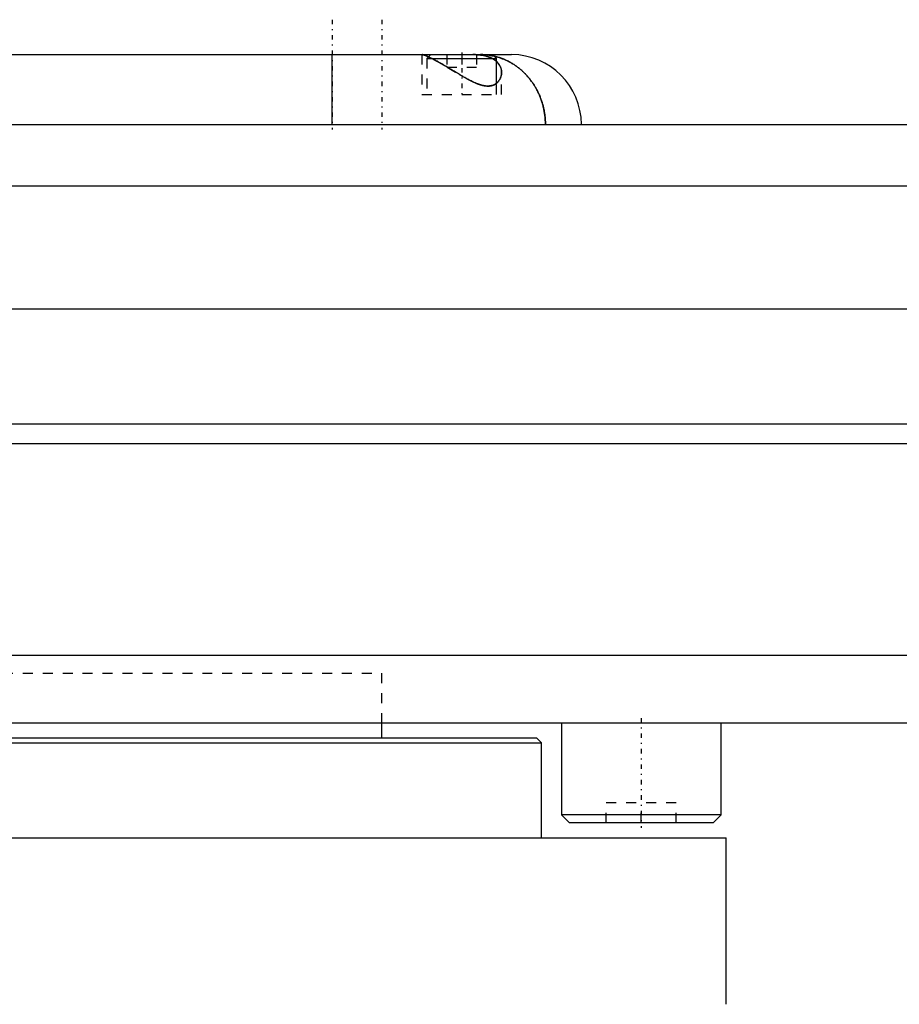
# Model space of a CAD drawing. Extents: x -168 to 502, y -1 to 818.
# Tile 4 of 9: x 9 to 97, y 288 to 387. Entities that reach past the tile are written whole.
import ezdxf

# ---------------------------------------------------------------- set-up
doc = ezdxf.new("R2010")
doc.units = 0
doc.linetypes.add('CENTER', pattern=[1.5, 0.45, -0.5, 0.05, -0.5])
doc.linetypes.add('DASHED', pattern=[2, 1, -1])
for name, color, linetype in [('AM_0', 7, 'CONTINUOUS'), ('AM_3', 7, 'DASHED'), ('AM_7', 7, 'CENTER')]:
    doc.layers.add(name, color=color, linetype=linetype)

msp = doc.modelspace()

# ---------------------------------------------------------------- linework, layer by layer
at = {"layer": 'AM_0', "color": 7, "linetype": 'CONTINUOUS'}
for p, q in [((-48, 383.5), (58, 383.5)), ((40, 376.5), (40, 383.5)), ((49.9, 383.5), (49.676, 383.276)), ((50.033, 383.1), (56.5, 383.1)), ((56.5, 383.1), (56.1, 383.5)), ((56.5, 380.639), (56.5, 383.1)), ((-55.5, 376.5), (245.5, 376.5)), ((-56.287, 370.35), (246.287, 370.35)), ((-68.25, 358), (258.25, 358)), ((-70, 346.5), (260, 346.5)), ((-70, 344.5), (260, 344.5)), ((-65.144, 323.3), (255.144, 323.3)), ((-59.5, 316.5), (251.5, 316.5)), ((45, 315), (45, 316.5)), ((63, 316.5), (63, 307.3)), ((79, 307.3), (79, 316.5)), ((-60.5, 315), (60.5, 315)), ((61, 314.5), (60.5, 315)), ((-61, 314.5), (61, 314.5)), ((61, 305), (61, 314.5)), ((63, 307.3), (63.8, 306.5)), ((79, 307.3), (63, 307.3)), ((78.2, 306.5), (79, 307.3)), ((78.2, 306.5), (63.8, 306.5)), ((-79.5, 305), (79.5, 305)), ((79.5, 288.3), (79.5, 305))]:
    msp.add_line(p, q, dxfattribs=at)
for points in [[(57, 381.713, 0), (57, 381.68, 0), (56.997, 381.615, 0), (56.99, 381.55, 0), (56.986, 381.517, 0), (56.981, 381.485, 0), (56.969, 381.421, 0), (56.955, 381.358, 0), (56.937, 381.296, 0), (56.917, 381.234, 0), (56.893, 381.174, 0), (56.881, 381.144, 0), (56.867, 381.115, 0), (56.839, 381.057, 0), (56.808, 381, 0), (56.774, 380.945, 0), (56.738, 380.892, 0), (56.699, 380.841, 0), (56.678, 380.816, 0), (56.657, 380.791, 0), (56.614, 380.744, 0), (56.568, 380.698, 0), (56.544, 380.676, 0), (56.519, 380.655, 0), (56.467, 380.613, 0), (56.413, 380.574, 0), (56.385, 380.556, 0), (56.356, 380.538, 0), (56.296, 380.504, 0), (56.234, 380.472, 0), (56.168, 380.444, 0), (56.099, 380.419, 0), (56.028, 380.397, 0), (55.991, 380.388, 0), (55.954, 380.379, 0), (55.878, 380.365, 0), (55.8, 380.354, 0), (55.719, 380.348, 0), (55.637, 380.345, 0), (55.553, 380.346, 0), (55.51, 380.348, 0), (55.466, 380.351, 0), (55.378, 380.36, 0), (55.287, 380.373, 0), (55.195, 380.39, 0), (55.102, 380.41, 0), (55.007, 380.433, 0), (54.96, 380.446, 0), (54.913, 380.46, 0), (54.817, 380.49, 0), (54.721, 380.522, 0), (54.624, 380.557, 0), (54.527, 380.595, 0), (54.43, 380.635, 0), (54.381, 380.655, 0), (54.332, 380.677, 0), (54.234, 380.72, 0), (54.136, 380.766, 0), (54.036, 380.814, 0), (53.936, 380.864, 0), (53.835, 380.915, 0), (53.784, 380.941, 0), (53.733, 380.968, 0), (53.63, 381.023, 0), (53.526, 381.079, 0), (53.474, 381.108, 0), (53.422, 381.137, 0), (53.317, 381.195, 0), (53.211, 381.255, 0), (53.158, 381.285, 0), (53.105, 381.316, 0), (52.999, 381.377, 0), (52.892, 381.44, 0), (52.785, 381.503, 0), (52.677, 381.567, 0), (52.569, 381.631, 0), (52.515, 381.663, 0), (52.462, 381.695, 0), (52.354, 381.759, 0), (52.247, 381.824, 0), (52.141, 381.888, 0), (52.035, 381.952, 0), (51.929, 382.015, 0), (51.876, 382.047, 0), (51.824, 382.078, 0), (51.719, 382.141, 0), (51.616, 382.203, 0), (51.513, 382.264, 0), (51.411, 382.325, 0), (51.31, 382.385, 0), (51.26, 382.415, 0), (51.21, 382.444, 0), (51.111, 382.502, 0), (51.013, 382.559, 0), (50.916, 382.615, 0), (50.821, 382.67, 0), (50.727, 382.723, 0), (50.68, 382.75, 0), (50.634, 382.776, 0), (50.543, 382.827, 0), (50.454, 382.876, 0), (50.366, 382.924, 0), (50.28, 382.971, 0), (50.196, 383.016, 0), (50.154, 383.037, 0), (50.114, 383.059, 0), (50.033, 383.1, 0), (49.955, 383.14, 0), (49.917, 383.159, 0), (49.88, 383.178, 0), (49.806, 383.214, 0), (49.736, 383.248, 0), (49.701, 383.264, 0), (49.668, 383.28, 0), (49.603, 383.31, 0), (49.54, 383.337, 0), (49.481, 383.363, 0), (49.425, 383.386, 0), (49.372, 383.407, 0), (49.346, 383.417, 0), (49.322, 383.426, 0), (49.275, 383.443, 0), (49.232, 383.458, 0), (49.193, 383.47, 0), (49.157, 383.48, 0), (49.124, 383.488, 0), (49.109, 383.491, 0), (49.096, 383.494, 0), (49.071, 383.498, 0), (49.049, 383.5, 0), (49.04, 383.5, 0)], [(56.256, 383.344, 0), (56.296, 383.334, 0), (56.375, 383.315, 0), (56.453, 383.295, 0), (56.493, 383.284, 0), (56.532, 383.273, 0), (56.61, 383.25, 0), (56.688, 383.227, 0), (56.766, 383.202, 0), (56.844, 383.176, 0), (56.921, 383.15, 0), (56.959, 383.136, 0), (56.998, 383.122, 0), (57.075, 383.093, 0), (57.151, 383.063, 0), (57.227, 383.032, 0), (57.303, 383, 0), (57.378, 382.967, 0), (57.416, 382.95, 0), (57.454, 382.932, 0), (57.528, 382.897, 0), (57.603, 382.861, 0), (57.64, 382.843, 0), (57.677, 382.824, 0), (57.75, 382.786, 0), (57.823, 382.747, 0), (57.859, 382.727, 0), (57.895, 382.707, 0), (57.967, 382.666, 0), (58.039, 382.624, 0), (58.11, 382.581, 0), (58.18, 382.537, 0), (58.25, 382.492, 0), (58.285, 382.469, 0), (58.32, 382.446, 0), (58.389, 382.399, 0), (58.457, 382.352, 0), (58.525, 382.303, 0), (58.592, 382.254, 0), (58.659, 382.203, 0), (58.692, 382.178, 0), (58.725, 382.152, 0), (58.791, 382.1, 0), (58.856, 382.046, 0), (58.92, 381.992, 0), (58.984, 381.938, 0), (59.047, 381.882, 0), (59.078, 381.854, 0), (59.109, 381.825, 0), (59.171, 381.768, 0), (59.232, 381.709, 0), (59.293, 381.65, 0), (59.353, 381.59, 0), (59.412, 381.529, 0), (59.441, 381.498, 0), (59.471, 381.467, 0), (59.528, 381.405, 0), (59.586, 381.341, 0), (59.642, 381.277, 0), (59.698, 381.212, 0), (59.753, 381.147, 0), (59.78, 381.114, 0), (59.807, 381.08, 0), (59.86, 381.013, 0), (59.912, 380.946, 0), (59.938, 380.911, 0), (59.964, 380.877, 0), (60.015, 380.808, 0), (60.065, 380.738, 0), (60.089, 380.703, 0), (60.114, 380.668, 0), (60.162, 380.597, 0), (60.21, 380.525, 0), (60.257, 380.452, 0), (60.302, 380.379, 0), (60.347, 380.306, 0), (60.37, 380.269, 0), (60.391, 380.232, 0), (60.435, 380.157, 0), (60.477, 380.081, 0), (60.519, 380.005, 0), (60.559, 379.929, 0), (60.599, 379.851, 0), (60.619, 379.813, 0), (60.638, 379.774, 0), (60.676, 379.695, 0), (60.713, 379.616, 0), (60.749, 379.537, 0), (60.784, 379.457, 0), (60.819, 379.377, 0), (60.835, 379.336, 0), (60.852, 379.296, 0), (60.884, 379.214, 0), (60.916, 379.132, 0), (60.946, 379.05, 0), (60.976, 378.967, 0), (61.004, 378.884, 0), (61.018, 378.843, 0), (61.032, 378.801, 0), (61.059, 378.717, 0), (61.084, 378.633, 0), (61.109, 378.549, 0), (61.132, 378.464, 0), (61.155, 378.379, 0), (61.166, 378.336, 0), (61.177, 378.294, 0), (61.197, 378.208, 0), (61.217, 378.122, 0), (61.226, 378.079, 0), (61.235, 378.036, 0), (61.253, 377.95, 0), (61.269, 377.863, 0), (61.277, 377.82, 0), (61.285, 377.776, 0), (61.299, 377.689, 0), (61.313, 377.602, 0), (61.325, 377.515, 0), (61.337, 377.427, 0), (61.347, 377.34, 0), (61.352, 377.296, 0), (61.356, 377.252, 0), (61.365, 377.164, 0), (61.372, 377.076, 0), (61.378, 376.987, 0), (61.383, 376.899, 0), (61.388, 376.81, 0), (61.389, 376.766, 0), (61.391, 376.722, 0), (61.393, 376.633, 0), (61.394, 376.544, 0), (61.394, 376.5, 0)], [(56.501, 382.802, 0), (56.529, 382.776, 0), (56.582, 382.722, 0), (56.633, 382.667, 0), (56.656, 382.639, 0), (56.679, 382.611, 0), (56.723, 382.553, 0), (56.764, 382.494, 0), (56.801, 382.435, 0), (56.835, 382.374, 0), (56.865, 382.313, 0), (56.879, 382.282, 0), (56.893, 382.251, 0), (56.917, 382.189, 0), (56.938, 382.126, 0), (56.956, 382.063, 0), (56.97, 381.999, 0), (56.982, 381.936, 0), (56.987, 381.904, 0), (56.991, 381.872, 0), (56.997, 381.808, 0), (57, 381.745, 0), (57, 381.713, 0)]]:
    msp.add_polyline3d(points, dxfattribs=at)
msp.add_arc((58, 376.5), 7, 0, 90, dxfattribs=at)
at = {"layer": 'AM_3', "color": 6, "linetype": 'DASHED'}
for p, q in [((49, 383.5), (49, 379.5)), ((49.676, 383.276), (49.5, 383.1)), ((49.5, 383.1), (49.5, 379.5)), ((49.5, 383.1), (50.033, 383.1)), ((49.549, 383.333), (49.675, 383.276)), ((49.953, 383.141), (50.106, 383.063)), ((50.106, 383.063), (50.522, 382.838)), ((51.5, 383.5), (51.5, 382.25)), ((53, 383.5), (53, 382.25)), ((54.5, 383.5), (54.5, 382.25)), ((50.522, 382.838), (51.537, 382.25)), ((51.5, 382.25), (54.5, 382.25)), ((51.537, 382.25), (52.78, 381.506)), ((57, 379.5), (57, 381.713)), ((56.5, 379.5), (56.5, 380.639)), ((49, 379.5), (57, 379.5)), ((-45, 321.5), (45, 321.5)), ((-45, 321.5), (45, 321.5)), ((45, 316.5), (45, 321.5)), ((67.5, 306.5), (67.5, 308.5)), ((74.5, 308.5), (67.5, 308.5)), ((71, 306.5), (71, 308.5)), ((74.5, 306.5), (74.5, 308.5))]:
    msp.add_line(p, q, dxfattribs=at)
for points in [[(49.054, 383.499, 0), (49.071, 383.498, 0), (49.111, 383.491, 0), (49.16, 383.479, 0), (49.188, 383.471, 0)], [(49.188, 383.471, 0), (49.207, 383.465, 0), (49.247, 383.452, 0), (49.291, 383.437, 0), (49.314, 383.429, 0)], [(49.314, 383.429, 0), (49.35, 383.416, 0), (49.425, 383.386, 0), (49.506, 383.352, 0), (49.549, 383.333, 0)], [(49.675, 383.276, 0), (49.719, 383.256, 0), (49.809, 383.213, 0), (49.904, 383.166, 0), (49.953, 383.141, 0)], [(57, 381.713, 0), (56.998, 381.792, 0), (56.98, 381.949, 0), (56.944, 382.105, 0), (56.919, 382.181, 0), (56.89, 382.257, 0), (56.818, 382.405, 0), (56.727, 382.547, 0), (56.618, 382.683, 0), (56.546, 382.759, 0), (56.524, 382.78, 0), (56.502, 382.801, 0), (56.49, 382.812, 0), (56.479, 382.822, 0), (56.455, 382.843, 0), (56.431, 382.863, 0), (56.407, 382.883, 0), (56.382, 382.903, 0), (56.357, 382.922, 0), (56.344, 382.932, 0), (56.331, 382.941, 0), (56.304, 382.96, 0), (56.277, 382.979, 0), (56.264, 382.988, 0), (56.25, 382.998, 0), (56.222, 383.016, 0), (56.193, 383.034, 0), (56.179, 383.043, 0), (56.164, 383.051, 0), (56.134, 383.069, 0), (56.104, 383.086, 0), (56.074, 383.102, 0), (56.043, 383.119, 0), (56.011, 383.135, 0), (55.995, 383.143, 0), (55.979, 383.151, 0), (55.946, 383.166, 0), (55.913, 383.182, 0), (55.879, 383.197, 0), (55.845, 383.211, 0), (55.81, 383.225, 0), (55.793, 383.232, 0), (55.775, 383.239, 0), (55.739, 383.253, 0), (55.703, 383.266, 0), (55.667, 383.279, 0), (55.63, 383.291, 0), (55.593, 383.303, 0), (55.574, 383.309, 0), (55.555, 383.315, 0), (55.517, 383.326, 0), (55.478, 383.338, 0), (55.439, 383.348, 0), (55.399, 383.359, 0), (55.359, 383.368, 0), (55.339, 383.373, 0), (55.319, 383.378, 0), (55.278, 383.387, 0), (55.237, 383.396, 0), (55.195, 383.405, 0), (55.153, 383.413, 0), (55.111, 383.421, 0), (55.089, 383.424, 0), (55.068, 383.428, 0), (55.024, 383.435, 0), (54.981, 383.442, 0), (54.959, 383.445, 0), (54.937, 383.448, 0), (54.892, 383.454, 0), (54.848, 383.46, 0), (54.825, 383.462, 0), (54.803, 383.465, 0), (54.758, 383.47, 0), (54.712, 383.474, 0), (54.667, 383.478, 0), (54.621, 383.482, 0), (54.574, 383.485, 0), (54.551, 383.487, 0), (54.528, 383.488, 0), (54.481, 383.491, 0), (54.434, 383.493, 0), (54.387, 383.495, 0), (54.339, 383.497, 0), (54.291, 383.498, 0), (54.267, 383.499, 0), (54.243, 383.499, 0), (54.195, 383.5, 0), (54.147, 383.5, 0), (54.122, 383.5, 0)], [(54.122, 383.5, 0), (54.209, 383.499, 0), (54.379, 383.495, 0), (54.547, 383.487, 0), (54.629, 383.481, 0), (54.71, 383.474, 0), (54.87, 383.457, 0), (55.026, 383.435, 0), (55.177, 383.408, 0), (55.323, 383.377, 0), (55.464, 383.341, 0), (55.532, 383.322, 0), (55.599, 383.301, 0), (55.728, 383.257, 0), (55.851, 383.209, 0), (55.968, 383.156, 0), (56.08, 383.099, 0), (56.185, 383.039, 0), (56.235, 383.007, 0), (56.283, 382.975, 0), (56.375, 382.908, 0), (56.46, 382.838, 0), (56.501, 382.802, 0)], [(61.394, 376.5, 0), (61.394, 376.551, 0), (61.392, 376.654, 0), (61.39, 376.757, 0), (61.388, 376.808, 0), (61.385, 376.859, 0), (61.38, 376.961, 0), (61.373, 377.064, 0), (61.364, 377.166, 0), (61.355, 377.267, 0), (61.344, 377.369, 0), (61.337, 377.42, 0), (61.331, 377.47, 0), (61.317, 377.572, 0), (61.302, 377.673, 0), (61.285, 377.773, 0), (61.267, 377.874, 0), (61.248, 377.974, 0), (61.238, 378.024, 0), (61.227, 378.074, 0), (61.205, 378.173, 0), (61.182, 378.272, 0), (61.17, 378.321, 0), (61.157, 378.371, 0), (61.131, 378.469, 0), (61.103, 378.567, 0), (61.089, 378.616, 0), (61.075, 378.665, 0), (61.045, 378.762, 0), (61.013, 378.859, 0), (60.98, 378.955, 0), (60.946, 379.051, 0), (60.911, 379.146, 0), (60.893, 379.193, 0), (60.874, 379.24, 0), (60.836, 379.335, 0), (60.797, 379.428, 0), (60.756, 379.52, 0), (60.715, 379.612, 0), (60.672, 379.704, 0), (60.65, 379.749, 0), (60.628, 379.794, 0), (60.582, 379.884, 0), (60.536, 379.973, 0), (60.488, 380.061, 0), (60.439, 380.149, 0), (60.389, 380.235, 0), (60.364, 380.278, 0), (60.338, 380.321, 0), (60.286, 380.406, 0), (60.232, 380.49, 0), (60.178, 380.574, 0), (60.122, 380.656, 0), (60.065, 380.738, 0), (60.036, 380.778, 0), (60.007, 380.818, 0), (59.948, 380.898, 0), (59.888, 380.977, 0), (59.827, 381.055, 0), (59.765, 381.132, 0), (59.701, 381.208, 0), (59.669, 381.246, 0), (59.637, 381.283, 0), (59.572, 381.357, 0), (59.505, 381.43, 0), (59.472, 381.466, 0), (59.438, 381.502, 0), (59.37, 381.573, 0), (59.3, 381.643, 0), (59.265, 381.677, 0), (59.23, 381.711, 0), (59.159, 381.779, 0), (59.088, 381.845, 0), (59.015, 381.91, 0), (58.942, 381.974, 0), (58.867, 382.037, 0), (58.83, 382.068, 0), (58.792, 382.098, 0), (58.716, 382.159, 0), (58.64, 382.218, 0), (58.562, 382.276, 0), (58.484, 382.333, 0), (58.405, 382.388, 0), (58.365, 382.415, 0), (58.326, 382.442, 0), (58.245, 382.495, 0), (58.164, 382.547, 0), (58.082, 382.597, 0), (58, 382.647, 0), (57.917, 382.695, 0), (57.875, 382.718, 0), (57.833, 382.741, 0), (57.749, 382.787, 0), (57.664, 382.831, 0), (57.578, 382.873, 0), (57.492, 382.915, 0), (57.405, 382.955, 0), (57.361, 382.974, 0), (57.318, 382.993, 0), (57.23, 383.031, 0), (57.142, 383.066, 0), (57.053, 383.101, 0), (56.965, 383.134, 0), (56.875, 383.165, 0), (56.831, 383.181, 0), (56.786, 383.196, 0), (56.696, 383.224, 0), (56.605, 383.252, 0), (56.56, 383.265, 0), (56.515, 383.278, 0), (56.424, 383.302, 0), (56.333, 383.325, 0), (56.287, 383.337, 0), (56.241, 383.347, 0), (56.149, 383.367, 0), (56.057, 383.386, 0), (55.965, 383.404, 0), (55.873, 383.42, 0), (55.78, 383.434, 0), (55.734, 383.441, 0), (55.687, 383.447, 0), (55.594, 383.459, 0), (55.501, 383.469, 0), (55.408, 383.478, 0), (55.314, 383.485, 0), (55.221, 383.491, 0), (55.174, 383.493, 0), (55.127, 383.495, 0), (55.033, 383.498, 0), (54.939, 383.5, 0), (54.892, 383.5, 0)], [(54.892, 383.5, 0), (55.122, 383.496, 0), (55.578, 383.461, 0), (56.031, 383.391, 0), (56.256, 383.344, 0)], [(52.78, 381.506, 0), (52.815, 381.485, 0), (52.886, 381.444, 0), (52.956, 381.402, 0), (52.991, 381.382, 0), (53.026, 381.362, 0), (53.096, 381.321, 0), (53.166, 381.281, 0), (53.235, 381.241, 0), (53.305, 381.202, 0), (53.374, 381.163, 0), (53.408, 381.144, 0), (53.442, 381.125, 0), (53.511, 381.087, 0), (53.579, 381.05, 0), (53.647, 381.014, 0), (53.715, 380.978, 0), (53.782, 380.942, 0), (53.815, 380.925, 0), (53.849, 380.908, 0), (53.915, 380.874, 0), (53.981, 380.841, 0), (54.014, 380.825, 0)], [(56.673, 380.81, 0), (56.687, 380.826, 0), (56.714, 380.86, 0), (56.739, 380.895, 0), (56.752, 380.912, 0), (56.764, 380.93, 0), (56.787, 380.966, 0), (56.809, 381.003, 0), (56.83, 381.041, 0), (56.85, 381.079, 0), (56.869, 381.118, 0), (56.878, 381.138, 0), (56.886, 381.157, 0), (56.903, 381.197, 0), (56.918, 381.238, 0), (56.932, 381.279, 0), (56.944, 381.32, 0), (56.956, 381.362, 0), (56.961, 381.383, 0), (56.966, 381.404, 0), (56.975, 381.446, 0), (56.982, 381.489, 0), (56.985, 381.511, 0)], [(56.985, 381.511, 0), (56.99, 381.544, 0), (56.996, 381.611, 0), (57, 381.679, 0), (57, 381.713, 0)], [(54.014, 380.825, 0), (54.051, 380.807, 0), (54.124, 380.772, 0), (54.197, 380.738, 0), (54.233, 380.721, 0), (54.269, 380.705, 0), (54.341, 380.673, 0), (54.412, 380.642, 0), (54.484, 380.612, 0), (54.555, 380.584, 0), (54.626, 380.557, 0), (54.661, 380.544, 0), (54.697, 380.531, 0), (54.767, 380.506, 0), (54.837, 380.483, 0), (54.907, 380.462, 0), (54.976, 380.442, 0), (55.045, 380.423, 0), (55.079, 380.415, 0), (55.114, 380.407, 0), (55.182, 380.392, 0), (55.249, 380.379, 0), (55.282, 380.374, 0)], [(55.282, 380.374, 0), (55.329, 380.367, 0), (55.42, 380.355, 0), (55.51, 380.348, 0), (55.554, 380.346, 0)], [(55.554, 380.346, 0), (55.567, 380.346, 0), (55.593, 380.345, 0), (55.619, 380.345, 0), (55.631, 380.345, 0), (55.644, 380.345, 0), (55.67, 380.346, 0), (55.695, 380.347, 0), (55.72, 380.348, 0), (55.745, 380.35, 0), (55.769, 380.352, 0), (55.782, 380.353, 0), (55.794, 380.354, 0), (55.818, 380.357, 0), (55.842, 380.36, 0), (55.866, 380.363, 0), (55.89, 380.367, 0), (55.914, 380.371, 0), (55.925, 380.373, 0), (55.937, 380.376, 0), (55.96, 380.381, 0), (55.983, 380.386, 0), (55.994, 380.389, 0)], [(55.994, 380.389, 0), (56.027, 380.397, 0), (56.092, 380.417, 0), (56.153, 380.439, 0), (56.184, 380.451, 0)], [(56.184, 380.451, 0), (56.242, 380.476, 0), (56.352, 380.535, 0), (56.453, 380.603, 0), (56.5, 380.639, 0)], [(56.5, 380.639, 0), (56.51, 380.647, 0), (56.529, 380.663, 0), (56.547, 380.679, 0), (56.556, 380.688, 0)], [(56.556, 380.688, 0), (56.564, 380.694, 0), (56.578, 380.708, 0), (56.592, 380.722, 0), (56.599, 380.729, 0)], [(56.599, 380.729, 0), (56.604, 380.734, 0), (56.614, 380.744, 0), (56.623, 380.754, 0), (56.628, 380.759, 0)], [(56.628, 380.759, 0), (56.636, 380.767, 0), (56.651, 380.784, 0), (56.666, 380.801, 0), (56.673, 380.81, 0)]]:
    msp.add_polyline3d(points, dxfattribs=at)
at = {"layer": 'AM_7', "color": 4, "linetype": 'CENTER'}
for p, q in [((40, 387), (40, 376)), ((45, 387), (45, 376)), ((53, 383.7), (53, 379.3)), ((71, 317), (71, 306))]:
    msp.add_line(p, q, dxfattribs=at)

doc.saveas('drawing.dxf')
